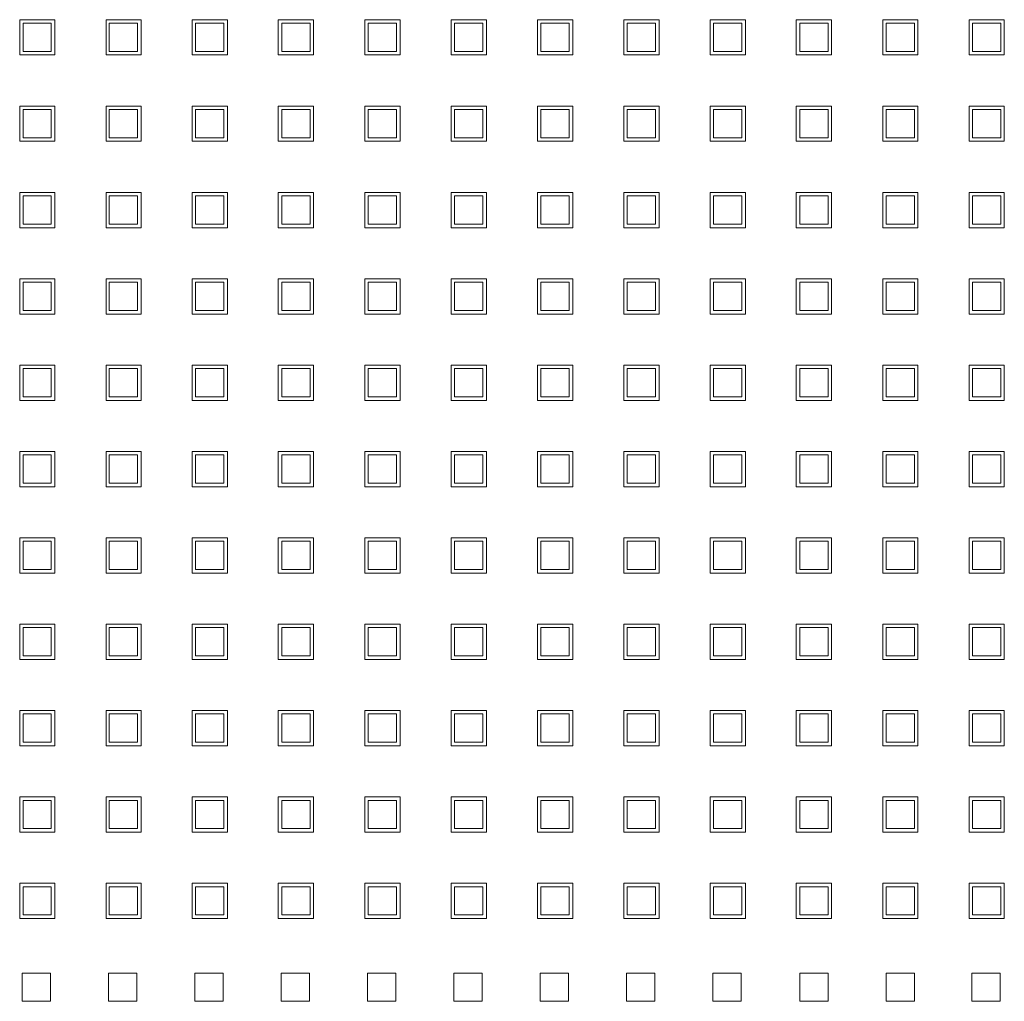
# Model space of a CAD drawing. Header units: millimetres. Extents: x -55054 to 44305, y -132338 to 49528.
# Tile 49 of 72: x 34642 to 34782, y -75451 to -75312. Entities that reach past the tile are written whole.
import ezdxf

# ---------------------------------------------------------------- set-up
doc = ezdxf.new("R2010")
doc.units = ezdxf.units.MM
doc.header["$LTSCALE"] = 100
doc.layers.add('GL-urzadzenia', color=96, linetype='Continuous', lineweight=20)

# ---------------------------------------------------------------- blocks, each defined once
blk = doc.blocks.new('RSen_55_ME_FB_SOg - fxza50a2veb - fully flat decoration panel - SH_daikin_tbq - standard-4997338-bottom')
at = {"lineweight": 18}
for p, q in [((-124.72, -34.24), (-119.72, -34.24)), ((-124.72, -39.24), (-124.72, -34.24)), ((-120.25, -34.74), (-124.25, -34.74)), ((-124.25, -34.74), (-124.25, -38.74)), ((-120.25, -38.74), (-120.25, -34.74)), ((-119.72, -34.24), (-119.72, -39.24)), ((-112.49, -34.24), (-107.49, -34.24)), ((-112.49, -39.24), (-112.49, -34.24)), ((-108.02, -34.74), (-112.02, -34.74)), ((-112.02, -34.74), (-112.02, -38.74)), ((-108.02, -38.74), (-108.02, -34.74)), ((-107.49, -34.24), (-107.49, -39.24)), ((-100.29, -39.24), (-100.29, -34.24)), ((-100.29, -34.24), (-95.29, -34.24)), ((-95.79, -34.74), (-99.79, -34.74)), ((-99.79, -34.74), (-99.79, -38.74)), ((-95.79, -38.74), (-95.79, -34.74)), ((-95.29, -34.24), (-95.29, -39.24)), ((-88.09, -39.24), (-88.09, -34.24)), ((-88.09, -34.24), (-83.09, -34.24)), ((-83.56, -34.74), (-87.56, -34.74)), ((-87.56, -34.74), (-87.56, -38.74)), ((-83.56, -38.74), (-83.56, -34.74)), ((-83.09, -34.24), (-83.09, -39.24)), ((-75.83, -34.24), (-70.83, -34.24)), ((-75.83, -39.24), (-75.83, -34.24)), ((-71.33, -34.74), (-75.33, -34.74)), ((-75.33, -34.74), (-75.33, -38.74)), ((-71.33, -38.74), (-71.33, -34.74)), ((-70.83, -34.24), (-70.83, -39.24)), ((-63.6, -34.24), (-58.6, -34.24)), ((-63.6, -39.24), (-63.6, -34.24)), ((-59.1, -34.74), (-63.1, -34.74)), ((-63.1, -34.74), (-63.1, -38.74)), ((-59.1, -38.74), (-59.1, -34.74)), ((-58.6, -34.24), (-58.6, -39.24)), ((-51.34, -34.24), (-46.34, -34.24)), ((-51.34, -39.24), (-51.34, -34.24)), ((-46.87, -34.74), (-50.87, -34.74)), ((-50.87, -34.74), (-50.87, -38.74)), ((-46.87, -38.74), (-46.87, -34.74)), ((-46.34, -34.24), (-46.34, -39.24)), ((-39.11, -34.24), (-34.11, -34.24)), ((-39.11, -39.24), (-39.11, -34.24)), ((-34.64, -34.74), (-38.64, -34.74)), ((-38.64, -34.74), (-38.64, -38.74)), ((-34.64, -38.74), (-34.64, -34.74)), ((-34.11, -34.24), (-34.11, -39.24)), ((-26.91, -39.24), (-26.91, -34.24)), ((-26.91, -34.24), (-21.91, -34.24)), ((-22.41, -34.74), (-26.41, -34.74)), ((-26.41, -34.74), (-26.41, -38.74)), ((-22.41, -38.74), (-22.41, -34.74)), ((-21.91, -34.24), (-21.91, -39.24)), ((-14.71, -39.24), (-14.71, -34.24)), ((-14.71, -34.24), (-9.71, -34.24)), ((-10.18, -34.74), (-14.18, -34.74)), ((-14.18, -34.74), (-14.18, -38.74)), ((-10.18, -38.74), (-10.18, -34.74)), ((-9.71, -34.24), (-9.71, -39.24)), ((-2.45, -34.24), (2.55, -34.24)), ((-2.45, -39.24), (-2.45, -34.24)), ((2.05, -34.74), (-1.95, -34.74)), ((-1.95, -34.74), (-1.95, -38.74)), ((2.05, -38.74), (2.05, -34.74)), ((2.55, -34.24), (2.55, -39.24)), ((9.78, -34.24), (14.78, -34.24)), ((9.78, -39.24), (9.78, -34.24)), ((14.28, -34.74), (10.28, -34.74)), ((10.28, -34.74), (10.28, -38.74)), ((14.28, -38.74), (14.28, -34.74)), ((14.78, -34.24), (14.78, -39.24)), ((-124.25, -38.74), (-120.25, -38.74)), ((-112.02, -38.74), (-108.02, -38.74)), ((-99.79, -38.74), (-95.79, -38.74)), ((-87.56, -38.74), (-83.56, -38.74)), ((-75.33, -38.74), (-71.33, -38.74)), ((-63.1, -38.74), (-59.1, -38.74)), ((-50.87, -38.74), (-46.87, -38.74)), ((-38.64, -38.74), (-34.64, -38.74)), ((-26.41, -38.74), (-22.41, -38.74)), ((-14.18, -38.74), (-10.18, -38.74)), ((-1.95, -38.74), (2.05, -38.74)), ((10.28, -38.74), (14.28, -38.74)), ((-119.72, -39.24), (-124.72, -39.24)), ((-107.49, -39.24), (-112.49, -39.24)), ((-95.29, -39.24), (-100.29, -39.24)), ((-83.09, -39.24), (-88.09, -39.24)), ((-70.83, -39.24), (-75.83, -39.24)), ((-58.6, -39.24), (-63.6, -39.24)), ((-46.34, -39.24), (-51.34, -39.24)), ((-34.11, -39.24), (-39.11, -39.24)), ((-21.91, -39.24), (-26.91, -39.24)), ((-9.71, -39.24), (-14.71, -39.24)), ((2.55, -39.24), (-2.45, -39.24)), ((14.78, -39.24), (9.78, -39.24)), ((-124.72, -46.47), (-119.72, -46.47)), ((-124.72, -51.47), (-124.72, -46.47)), ((-120.25, -46.97), (-124.25, -46.97)), ((-124.25, -46.97), (-124.25, -50.97)), ((-120.25, -50.97), (-120.25, -46.97)), ((-119.72, -46.47), (-119.72, -51.47)), ((-112.49, -46.47), (-107.49, -46.47)), ((-112.49, -51.47), (-112.49, -46.47)), ((-108.02, -46.97), (-112.02, -46.97)), ((-112.02, -46.97), (-112.02, -50.97)), ((-108.02, -50.97), (-108.02, -46.97)), ((-107.49, -46.47), (-107.49, -51.47)), ((-100.29, -51.47), (-100.29, -46.47)), ((-100.29, -46.47), (-95.29, -46.47)), ((-95.79, -46.97), (-99.79, -46.97)), ((-99.79, -46.97), (-99.79, -50.97)), ((-95.79, -50.97), (-95.79, -46.97)), ((-95.29, -46.47), (-95.29, -51.47)), ((-88.09, -51.47), (-88.09, -46.47)), ((-88.09, -46.47), (-83.09, -46.47)), ((-83.56, -46.97), (-87.56, -46.97)), ((-87.56, -46.97), (-87.56, -50.97)), ((-83.56, -50.97), (-83.56, -46.97)), ((-83.09, -46.47), (-83.09, -51.47)), ((-75.83, -46.47), (-70.83, -46.47)), ((-75.83, -51.47), (-75.83, -46.47)), ((-71.33, -46.97), (-75.33, -46.97)), ((-75.33, -46.97), (-75.33, -50.97)), ((-71.33, -50.97), (-71.33, -46.97)), ((-70.83, -46.47), (-70.83, -51.47)), ((-63.6, -46.47), (-58.6, -46.47)), ((-63.6, -51.47), (-63.6, -46.47)), ((-59.1, -46.97), (-63.1, -46.97)), ((-63.1, -46.97), (-63.1, -50.97)), ((-59.1, -50.97), (-59.1, -46.97)), ((-58.6, -46.47), (-58.6, -51.47)), ((-51.34, -46.47), (-46.34, -46.47)), ((-51.34, -51.47), (-51.34, -46.47)), ((-46.87, -46.97), (-50.87, -46.97)), ((-50.87, -46.97), (-50.87, -50.97)), ((-46.87, -50.97), (-46.87, -46.97)), ((-46.34, -46.47), (-46.34, -51.47)), ((-39.11, -46.47), (-34.11, -46.47)), ((-39.11, -51.47), (-39.11, -46.47)), ((-34.64, -46.97), (-38.64, -46.97)), ((-38.64, -46.97), (-38.64, -50.97)), ((-34.64, -50.97), (-34.64, -46.97)), ((-34.11, -46.47), (-34.11, -51.47)), ((-26.91, -51.47), (-26.91, -46.47)), ((-26.91, -46.47), (-21.91, -46.47)), ((-22.41, -46.97), (-26.41, -46.97)), ((-26.41, -46.97), (-26.41, -50.97)), ((-22.41, -50.97), (-22.41, -46.97)), ((-21.91, -46.47), (-21.91, -51.47)), ((-14.71, -51.47), (-14.71, -46.47)), ((-14.71, -46.47), (-9.71, -46.47)), ((-10.18, -46.97), (-14.18, -46.97)), ((-14.18, -46.97), (-14.18, -50.97)), ((-10.18, -50.97), (-10.18, -46.97)), ((-9.71, -46.47), (-9.71, -51.47)), ((-2.45, -46.47), (2.55, -46.47)), ((-2.45, -51.47), (-2.45, -46.47)), ((2.05, -46.97), (-1.95, -46.97)), ((-1.95, -46.97), (-1.95, -50.97)), ((2.05, -50.97), (2.05, -46.97)), ((2.55, -46.47), (2.55, -51.47)), ((9.78, -46.47), (14.78, -46.47)), ((9.78, -51.47), (9.78, -46.47)), ((14.28, -46.97), (10.28, -46.97)), ((10.28, -46.97), (10.28, -50.97)), ((14.28, -50.97), (14.28, -46.97)), ((14.78, -46.47), (14.78, -51.47)), ((-119.72, -51.47), (-124.72, -51.47)), ((-124.25, -50.97), (-120.25, -50.97)), ((-107.49, -51.47), (-112.49, -51.47)), ((-112.02, -50.97), (-108.02, -50.97)), ((-95.29, -51.47), (-100.29, -51.47)), ((-99.79, -50.97), (-95.79, -50.97)), ((-83.09, -51.47), (-88.09, -51.47)), ((-87.56, -50.97), (-83.56, -50.97)), ((-70.83, -51.47), (-75.83, -51.47)), ((-75.33, -50.97), (-71.33, -50.97)), ((-58.6, -51.47), (-63.6, -51.47)), ((-63.1, -50.97), (-59.1, -50.97)), ((-46.34, -51.47), (-51.34, -51.47)), ((-50.87, -50.97), (-46.87, -50.97)), ((-34.11, -51.47), (-39.11, -51.47)), ((-38.64, -50.97), (-34.64, -50.97)), ((-21.91, -51.47), (-26.91, -51.47)), ((-26.41, -50.97), (-22.41, -50.97)), ((-9.71, -51.47), (-14.71, -51.47)), ((-14.18, -50.97), (-10.18, -50.97)), ((2.55, -51.47), (-2.45, -51.47)), ((-1.95, -50.97), (2.05, -50.97)), ((14.78, -51.47), (9.78, -51.47)), ((10.28, -50.97), (14.28, -50.97)), ((-124.72, -58.7), (-119.72, -58.7)), ((-124.72, -63.7), (-124.72, -58.7)), ((-120.25, -59.2), (-124.25, -59.2)), ((-124.25, -59.2), (-124.25, -63.2)), ((-120.25, -63.2), (-120.25, -59.2)), ((-119.72, -58.7), (-119.72, -63.7)), ((-112.49, -58.7), (-107.49, -58.7)), ((-112.49, -63.7), (-112.49, -58.7)), ((-108.02, -59.2), (-112.02, -59.2)), ((-112.02, -59.2), (-112.02, -63.2)), ((-108.02, -63.2), (-108.02, -59.2)), ((-107.49, -58.7), (-107.49, -63.7)), ((-100.29, -63.7), (-100.29, -58.7)), ((-100.29, -58.7), (-95.29, -58.7)), ((-95.79, -59.2), (-99.79, -59.2)), ((-99.79, -59.2), (-99.79, -63.2)), ((-95.79, -63.2), (-95.79, -59.2)), ((-95.29, -58.7), (-95.29, -63.7)), ((-88.09, -63.7), (-88.09, -58.7)), ((-88.09, -58.7), (-83.09, -58.7)), ((-83.56, -59.2), (-87.56, -59.2)), ((-87.56, -59.2), (-87.56, -63.2)), ((-83.56, -63.2), (-83.56, -59.2)), ((-83.09, -58.7), (-83.09, -63.7)), ((-75.83, -58.7), (-70.83, -58.7)), ((-75.83, -63.7), (-75.83, -58.7)), ((-71.33, -59.2), (-75.33, -59.2)), ((-75.33, -59.2), (-75.33, -63.2)), ((-71.33, -63.2), (-71.33, -59.2)), ((-70.83, -58.7), (-70.83, -63.7)), ((-63.6, -58.7), (-58.6, -58.7)), ((-63.6, -63.7), (-63.6, -58.7)), ((-59.1, -59.2), (-63.1, -59.2)), ((-63.1, -59.2), (-63.1, -63.2)), ((-59.1, -63.2), (-59.1, -59.2)), ((-58.6, -58.7), (-58.6, -63.7)), ((-51.34, -58.7), (-46.34, -58.7)), ((-51.34, -63.7), (-51.34, -58.7)), ((-46.87, -59.2), (-50.87, -59.2)), ((-50.87, -59.2), (-50.87, -63.2)), ((-46.87, -63.2), (-46.87, -59.2)), ((-46.34, -58.7), (-46.34, -63.7)), ((-39.11, -58.7), (-34.11, -58.7)), ((-39.11, -63.7), (-39.11, -58.7)), ((-34.64, -59.2), (-38.64, -59.2)), ((-38.64, -59.2), (-38.64, -63.2)), ((-34.64, -63.2), (-34.64, -59.2)), ((-34.11, -58.7), (-34.11, -63.7)), ((-26.91, -63.7), (-26.91, -58.7)), ((-26.91, -58.7), (-21.91, -58.7)), ((-22.41, -59.2), (-26.41, -59.2)), ((-26.41, -59.2), (-26.41, -63.2)), ((-22.41, -63.2), (-22.41, -59.2)), ((-21.91, -58.7), (-21.91, -63.7)), ((-14.71, -63.7), (-14.71, -58.7)), ((-14.71, -58.7), (-9.71, -58.7)), ((-10.18, -59.2), (-14.18, -59.2)), ((-14.18, -59.2), (-14.18, -63.2)), ((-10.18, -63.2), (-10.18, -59.2)), ((-9.71, -58.7), (-9.71, -63.7)), ((-2.45, -58.7), (2.55, -58.7)), ((-2.45, -63.7), (-2.45, -58.7)), ((2.05, -59.2), (-1.95, -59.2)), ((-1.95, -59.2), (-1.95, -63.2)), ((2.05, -63.2), (2.05, -59.2)), ((2.55, -58.7), (2.55, -63.7)), ((9.78, -58.7), (14.78, -58.7)), ((9.78, -63.7), (9.78, -58.7)), ((14.28, -59.2), (10.28, -59.2)), ((10.28, -59.2), (10.28, -63.2)), ((14.28, -63.2), (14.28, -59.2)), ((14.78, -58.7), (14.78, -63.7)), ((-119.72, -63.7), (-124.72, -63.7)), ((-124.25, -63.2), (-120.25, -63.2)), ((-107.49, -63.7), (-112.49, -63.7)), ((-112.02, -63.2), (-108.02, -63.2)), ((-95.29, -63.7), (-100.29, -63.7)), ((-99.79, -63.2), (-95.79, -63.2)), ((-83.09, -63.7), (-88.09, -63.7)), ((-87.56, -63.2), (-83.56, -63.2)), ((-70.83, -63.7), (-75.83, -63.7)), ((-75.33, -63.2), (-71.33, -63.2)), ((-58.6, -63.7), (-63.6, -63.7)), ((-63.1, -63.2), (-59.1, -63.2)), ((-46.34, -63.7), (-51.34, -63.7)), ((-50.87, -63.2), (-46.87, -63.2)), ((-34.11, -63.7), (-39.11, -63.7)), ((-38.64, -63.2), (-34.64, -63.2)), ((-21.91, -63.7), (-26.91, -63.7)), ((-26.41, -63.2), (-22.41, -63.2)), ((-9.71, -63.7), (-14.71, -63.7)), ((-14.18, -63.2), (-10.18, -63.2)), ((2.55, -63.7), (-2.45, -63.7)), ((-1.95, -63.2), (2.05, -63.2)), ((14.78, -63.7), (9.78, -63.7)), ((10.28, -63.2), (14.28, -63.2)), ((-124.72, -70.93), (-119.72, -70.93)), ((-124.72, -75.93), (-124.72, -70.93)), ((-119.72, -70.93), (-119.72, -75.93)), ((-112.49, -70.93), (-107.49, -70.93)), ((-112.49, -75.93), (-112.49, -70.93)), ((-107.49, -70.93), (-107.49, -75.93)), ((-100.29, -75.93), (-100.29, -70.93)), ((-100.29, -70.93), (-95.29, -70.93)), ((-95.29, -70.93), (-95.29, -75.93)), ((-88.09, -75.93), (-88.09, -70.93)), ((-88.09, -70.93), (-83.09, -70.93)), ((-83.09, -70.93), (-83.09, -75.93)), ((-75.83, -70.93), (-70.83, -70.93)), ((-75.83, -75.93), (-75.83, -70.93)), ((-70.83, -70.93), (-70.83, -75.93)), ((-63.6, -70.93), (-58.6, -70.93)), ((-63.6, -75.93), (-63.6, -70.93)), ((-58.6, -70.93), (-58.6, -75.93)), ((-51.34, -70.93), (-46.34, -70.93)), ((-51.34, -75.93), (-51.34, -70.93)), ((-46.34, -70.93), (-46.34, -75.93)), ((-39.11, -70.93), (-34.11, -70.93)), ((-39.11, -75.93), (-39.11, -70.93)), ((-34.11, -70.93), (-34.11, -75.93)), ((-26.91, -75.93), (-26.91, -70.93)), ((-26.91, -70.93), (-21.91, -70.93)), ((-21.91, -70.93), (-21.91, -75.93)), ((-14.71, -75.93), (-14.71, -70.93)), ((-14.71, -70.93), (-9.71, -70.93)), ((-9.71, -70.93), (-9.71, -75.93)), ((-2.45, -70.93), (2.55, -70.93)), ((-2.45, -75.93), (-2.45, -70.93)), ((2.55, -70.93), (2.55, -75.93)), ((9.78, -70.93), (14.78, -70.93)), ((9.78, -75.93), (9.78, -70.93)), ((14.78, -70.93), (14.78, -75.93)), ((-120.25, -71.43), (-124.25, -71.43)), ((-124.25, -71.43), (-124.25, -75.43)), ((-120.25, -75.43), (-120.25, -71.43)), ((-108.02, -71.43), (-112.02, -71.43)), ((-112.02, -71.43), (-112.02, -75.43)), ((-108.02, -75.43), (-108.02, -71.43)), ((-95.79, -71.43), (-99.79, -71.43)), ((-99.79, -71.43), (-99.79, -75.43)), ((-95.79, -75.43), (-95.79, -71.43)), ((-83.56, -71.43), (-87.56, -71.43)), ((-87.56, -71.43), (-87.56, -75.43)), ((-83.56, -75.43), (-83.56, -71.43)), ((-71.33, -71.43), (-75.33, -71.43)), ((-75.33, -71.43), (-75.33, -75.43)), ((-71.33, -75.43), (-71.33, -71.43)), ((-59.1, -71.43), (-63.1, -71.43)), ((-63.1, -71.43), (-63.1, -75.43)), ((-59.1, -75.43), (-59.1, -71.43)), ((-46.87, -71.43), (-50.87, -71.43)), ((-50.87, -71.43), (-50.87, -75.43)), ((-46.87, -75.43), (-46.87, -71.43)), ((-34.64, -71.43), (-38.64, -71.43)), ((-38.64, -71.43), (-38.64, -75.43)), ((-34.64, -75.43), (-34.64, -71.43)), ((-22.41, -71.43), (-26.41, -71.43)), ((-26.41, -71.43), (-26.41, -75.43)), ((-22.41, -75.43), (-22.41, -71.43)), ((-10.18, -71.43), (-14.18, -71.43)), ((-14.18, -71.43), (-14.18, -75.43)), ((-10.18, -75.43), (-10.18, -71.43)), ((2.05, -71.43), (-1.95, -71.43)), ((-1.95, -71.43), (-1.95, -75.43)), ((2.05, -75.43), (2.05, -71.43)), ((14.28, -71.43), (10.28, -71.43)), ((10.28, -71.43), (10.28, -75.43)), ((14.28, -75.43), (14.28, -71.43)), ((-119.72, -75.93), (-124.72, -75.93)), ((-124.25, -75.43), (-120.25, -75.43)), ((-107.49, -75.93), (-112.49, -75.93)), ((-112.02, -75.43), (-108.02, -75.43)), ((-95.29, -75.93), (-100.29, -75.93)), ((-99.79, -75.43), (-95.79, -75.43)), ((-83.09, -75.93), (-88.09, -75.93)), ((-87.56, -75.43), (-83.56, -75.43)), ((-70.83, -75.93), (-75.83, -75.93)), ((-75.33, -75.43), (-71.33, -75.43)), ((-58.6, -75.93), (-63.6, -75.93)), ((-63.1, -75.43), (-59.1, -75.43)), ((-46.34, -75.93), (-51.34, -75.93)), ((-50.87, -75.43), (-46.87, -75.43)), ((-34.11, -75.93), (-39.11, -75.93)), ((-38.64, -75.43), (-34.64, -75.43)), ((-21.91, -75.93), (-26.91, -75.93)), ((-26.41, -75.43), (-22.41, -75.43)), ((-9.71, -75.93), (-14.71, -75.93)), ((-14.18, -75.43), (-10.18, -75.43)), ((2.55, -75.93), (-2.45, -75.93)), ((-1.95, -75.43), (2.05, -75.43)), ((14.78, -75.93), (9.78, -75.93)), ((10.28, -75.43), (14.28, -75.43)), ((-124.72, -83.16), (-119.72, -83.16)), ((-124.72, -88.16), (-124.72, -83.16)), ((-120.25, -83.66), (-124.25, -83.66)), ((-124.25, -83.66), (-124.25, -87.66)), ((-120.25, -87.66), (-120.25, -83.66)), ((-119.72, -83.16), (-119.72, -88.16)), ((-112.49, -83.16), (-107.49, -83.16)), ((-112.49, -88.16), (-112.49, -83.16)), ((-108.02, -83.66), (-112.02, -83.66)), ((-112.02, -83.66), (-112.02, -87.66)), ((-108.02, -87.66), (-108.02, -83.66)), ((-107.49, -83.16), (-107.49, -88.16)), ((-100.29, -88.16), (-100.29, -83.16)), ((-100.29, -83.16), (-95.29, -83.16)), ((-95.79, -83.66), (-99.79, -83.66)), ((-99.79, -83.66), (-99.79, -87.66)), ((-95.79, -87.66), (-95.79, -83.66)), ((-95.29, -83.16), (-95.29, -88.16)), ((-88.09, -88.16), (-88.09, -83.16)), ((-88.09, -83.16), (-83.09, -83.16)), ((-83.56, -83.66), (-87.56, -83.66)), ((-87.56, -83.66), (-87.56, -87.66)), ((-83.56, -87.66), (-83.56, -83.66)), ((-83.09, -83.16), (-83.09, -88.16)), ((-75.83, -83.16), (-70.83, -83.16)), ((-75.83, -88.16), (-75.83, -83.16)), ((-71.33, -83.66), (-75.33, -83.66)), ((-75.33, -83.66), (-75.33, -87.66)), ((-71.33, -87.66), (-71.33, -83.66)), ((-70.83, -83.16), (-70.83, -88.16)), ((-63.6, -83.16), (-58.6, -83.16)), ((-63.6, -88.16), (-63.6, -83.16)), ((-59.1, -83.66), (-63.1, -83.66)), ((-63.1, -83.66), (-63.1, -87.66)), ((-59.1, -87.66), (-59.1, -83.66)), ((-58.6, -83.16), (-58.6, -88.16)), ((-51.34, -83.16), (-46.34, -83.16)), ((-51.34, -88.16), (-51.34, -83.16)), ((-46.87, -83.66), (-50.87, -83.66)), ((-50.87, -83.66), (-50.87, -87.66)), ((-46.87, -87.66), (-46.87, -83.66)), ((-46.34, -83.16), (-46.34, -88.16)), ((-39.11, -83.16), (-34.11, -83.16)), ((-39.11, -88.16), (-39.11, -83.16)), ((-34.64, -83.66), (-38.64, -83.66)), ((-38.64, -83.66), (-38.64, -87.66)), ((-34.64, -87.66), (-34.64, -83.66)), ((-34.11, -83.16), (-34.11, -88.16)), ((-26.91, -88.16), (-26.91, -83.16)), ((-26.91, -83.16), (-21.91, -83.16)), ((-22.41, -83.66), (-26.41, -83.66)), ((-26.41, -83.66), (-26.41, -87.66)), ((-22.41, -87.66), (-22.41, -83.66)), ((-21.91, -83.16), (-21.91, -88.16)), ((-14.71, -88.16), (-14.71, -83.16)), ((-14.71, -83.16), (-9.71, -83.16)), ((-10.18, -83.66), (-14.18, -83.66)), ((-14.18, -83.66), (-14.18, -87.66)), ((-10.18, -87.66), (-10.18, -83.66)), ((-9.71, -83.16), (-9.71, -88.16)), ((-2.45, -83.16), (2.55, -83.16)), ((-2.45, -88.16), (-2.45, -83.16)), ((2.05, -83.66), (-1.95, -83.66)), ((-1.95, -83.66), (-1.95, -87.66)), ((2.05, -87.66), (2.05, -83.66)), ((2.55, -83.16), (2.55, -88.16)), ((9.78, -83.16), (14.78, -83.16)), ((9.78, -88.16), (9.78, -83.16)), ((14.28, -83.66), (10.28, -83.66)), ((10.28, -83.66), (10.28, -87.66)), ((14.28, -87.66), (14.28, -83.66)), ((14.78, -83.16), (14.78, -88.16)), ((-124.25, -87.66), (-120.25, -87.66)), ((-112.02, -87.66), (-108.02, -87.66)), ((-99.79, -87.66), (-95.79, -87.66)), ((-87.56, -87.66), (-83.56, -87.66)), ((-75.33, -87.66), (-71.33, -87.66)), ((-63.1, -87.66), (-59.1, -87.66)), ((-50.87, -87.66), (-46.87, -87.66)), ((-38.64, -87.66), (-34.64, -87.66)), ((-26.41, -87.66), (-22.41, -87.66)), ((-14.18, -87.66), (-10.18, -87.66)), ((-1.95, -87.66), (2.05, -87.66)), ((10.28, -87.66), (14.28, -87.66)), ((-119.72, -88.16), (-124.72, -88.16)), ((-107.49, -88.16), (-112.49, -88.16)), ((-95.29, -88.16), (-100.29, -88.16)), ((-83.09, -88.16), (-88.09, -88.16)), ((-70.83, -88.16), (-75.83, -88.16)), ((-58.6, -88.16), (-63.6, -88.16)), ((-46.34, -88.16), (-51.34, -88.16)), ((-34.11, -88.16), (-39.11, -88.16)), ((-21.91, -88.16), (-26.91, -88.16)), ((-9.71, -88.16), (-14.71, -88.16)), ((2.55, -88.16), (-2.45, -88.16)), ((14.78, -88.16), (9.78, -88.16)), ((-124.72, -95.39), (-119.72, -95.39)), ((-124.72, -100.39), (-124.72, -95.39)), ((-120.25, -95.89), (-124.25, -95.89)), ((-124.25, -95.89), (-124.25, -99.89)), ((-120.25, -99.89), (-120.25, -95.89)), ((-119.72, -95.39), (-119.72, -100.39)), ((-112.49, -95.39), (-107.49, -95.39)), ((-112.49, -100.39), (-112.49, -95.39)), ((-108.02, -95.89), (-112.02, -95.89)), ((-112.02, -95.89), (-112.02, -99.89)), ((-108.02, -99.89), (-108.02, -95.89)), ((-107.49, -95.39), (-107.49, -100.39)), ((-100.29, -100.39), (-100.29, -95.39)), ((-100.29, -95.39), (-95.29, -95.39)), ((-95.79, -95.89), (-99.79, -95.89)), ((-99.79, -95.89), (-99.79, -99.89)), ((-95.79, -99.89), (-95.79, -95.89)), ((-95.29, -95.39), (-95.29, -100.39)), ((-88.09, -100.39), (-88.09, -95.39)), ((-88.09, -95.39), (-83.09, -95.39)), ((-83.56, -95.89), (-87.56, -95.89)), ((-87.56, -95.89), (-87.56, -99.89)), ((-83.56, -99.89), (-83.56, -95.89)), ((-83.09, -95.39), (-83.09, -100.39)), ((-75.83, -95.39), (-70.83, -95.39)), ((-75.83, -100.39), (-75.83, -95.39)), ((-71.33, -95.89), (-75.33, -95.89)), ((-75.33, -95.89), (-75.33, -99.89)), ((-71.33, -99.89), (-71.33, -95.89)), ((-70.83, -95.39), (-70.83, -100.39)), ((-63.6, -95.39), (-58.6, -95.39)), ((-63.6, -100.39), (-63.6, -95.39)), ((-59.1, -95.89), (-63.1, -95.89)), ((-63.1, -95.89), (-63.1, -99.89)), ((-59.1, -99.89), (-59.1, -95.89)), ((-58.6, -95.39), (-58.6, -100.39)), ((-51.34, -95.39), (-46.34, -95.39)), ((-51.34, -100.39), (-51.34, -95.39)), ((-46.87, -95.89), (-50.87, -95.89)), ((-50.87, -95.89), (-50.87, -99.89)), ((-46.87, -99.89), (-46.87, -95.89)), ((-46.34, -95.39), (-46.34, -100.39)), ((-39.11, -95.39), (-34.11, -95.39)), ((-39.11, -100.39), (-39.11, -95.39)), ((-34.64, -95.89), (-38.64, -95.89)), ((-38.64, -95.89), (-38.64, -99.89)), ((-34.64, -99.89), (-34.64, -95.89)), ((-34.11, -95.39), (-34.11, -100.39)), ((-26.91, -100.39), (-26.91, -95.39)), ((-26.91, -95.39), (-21.91, -95.39)), ((-22.41, -95.89), (-26.41, -95.89)), ((-26.41, -95.89), (-26.41, -99.89)), ((-22.41, -99.89), (-22.41, -95.89)), ((-21.91, -95.39), (-21.91, -100.39)), ((-14.71, -100.39), (-14.71, -95.39)), ((-14.71, -95.39), (-9.71, -95.39)), ((-10.18, -95.89), (-14.18, -95.89)), ((-14.18, -95.89), (-14.18, -99.89)), ((-10.18, -99.89), (-10.18, -95.89)), ((-9.71, -95.39), (-9.71, -100.39)), ((-2.45, -95.39), (2.55, -95.39)), ((-2.45, -100.39), (-2.45, -95.39)), ((2.05, -95.89), (-1.95, -95.89)), ((-1.95, -95.89), (-1.95, -99.89)), ((2.05, -99.89), (2.05, -95.89)), ((2.55, -95.39), (2.55, -100.39)), ((9.78, -95.39), (14.78, -95.39)), ((9.78, -100.39), (9.78, -95.39)), ((14.28, -95.89), (10.28, -95.89)), ((10.28, -95.89), (10.28, -99.89)), ((14.28, -99.89), (14.28, -95.89)), ((14.78, -95.39), (14.78, -100.39)), ((-119.72, -100.39), (-124.72, -100.39)), ((-124.25, -99.89), (-120.25, -99.89)), ((-107.49, -100.39), (-112.49, -100.39)), ((-112.02, -99.89), (-108.02, -99.89)), ((-95.29, -100.39), (-100.29, -100.39)), ((-99.79, -99.89), (-95.79, -99.89)), ((-83.09, -100.39), (-88.09, -100.39)), ((-87.56, -99.89), (-83.56, -99.89)), ((-70.83, -100.39), (-75.83, -100.39)), ((-75.33, -99.89), (-71.33, -99.89)), ((-58.6, -100.39), (-63.6, -100.39)), ((-63.1, -99.89), (-59.1, -99.89)), ((-46.34, -100.39), (-51.34, -100.39)), ((-50.87, -99.89), (-46.87, -99.89)), ((-34.11, -100.39), (-39.11, -100.39)), ((-38.64, -99.89), (-34.64, -99.89)), ((-21.91, -100.39), (-26.91, -100.39)), ((-26.41, -99.89), (-22.41, -99.89)), ((-9.71, -100.39), (-14.71, -100.39)), ((-14.18, -99.89), (-10.18, -99.89)), ((2.55, -100.39), (-2.45, -100.39)), ((-1.95, -99.89), (2.05, -99.89)), ((14.78, -100.39), (9.78, -100.39)), ((10.28, -99.89), (14.28, -99.89)), ((-124.72, -107.62), (-119.72, -107.62)), ((-124.72, -112.62), (-124.72, -107.62)), ((-120.25, -108.12), (-124.25, -108.12)), ((-124.25, -108.12), (-124.25, -112.12)), ((-120.25, -112.12), (-120.25, -108.12)), ((-119.72, -107.62), (-119.72, -112.62)), ((-112.49, -107.62), (-107.49, -107.62)), ((-112.49, -112.62), (-112.49, -107.62)), ((-108.02, -108.12), (-112.02, -108.12)), ((-112.02, -108.12), (-112.02, -112.12)), ((-108.02, -112.12), (-108.02, -108.12)), ((-107.49, -107.62), (-107.49, -112.62)), ((-100.29, -112.62), (-100.29, -107.62)), ((-100.29, -107.62), (-95.29, -107.62)), ((-95.79, -108.12), (-99.79, -108.12)), ((-99.79, -108.12), (-99.79, -112.12)), ((-95.79, -112.12), (-95.79, -108.12)), ((-95.29, -107.62), (-95.29, -112.62)), ((-88.09, -112.62), (-88.09, -107.62)), ((-88.09, -107.62), (-83.09, -107.62)), ((-83.56, -108.12), (-87.56, -108.12)), ((-87.56, -108.12), (-87.56, -112.12)), ((-83.56, -112.12), (-83.56, -108.12)), ((-83.09, -107.62), (-83.09, -112.62)), ((-75.83, -107.62), (-70.83, -107.62)), ((-75.83, -112.62), (-75.83, -107.62)), ((-71.33, -108.12), (-75.33, -108.12)), ((-75.33, -108.12), (-75.33, -112.12)), ((-71.33, -112.12), (-71.33, -108.12)), ((-70.83, -107.62), (-70.83, -112.62)), ((-63.6, -107.62), (-58.6, -107.62)), ((-63.6, -112.62), (-63.6, -107.62)), ((-59.1, -108.12), (-63.1, -108.12)), ((-63.1, -108.12), (-63.1, -112.12)), ((-59.1, -112.12), (-59.1, -108.12)), ((-58.6, -107.62), (-58.6, -112.62)), ((-51.34, -107.62), (-46.34, -107.62)), ((-51.34, -112.62), (-51.34, -107.62)), ((-46.87, -108.12), (-50.87, -108.12)), ((-50.87, -108.12), (-50.87, -112.12)), ((-46.87, -112.12), (-46.87, -108.12)), ((-46.34, -107.62), (-46.34, -112.62)), ((-39.11, -107.62), (-34.11, -107.62)), ((-39.11, -112.62), (-39.11, -107.62)), ((-34.64, -108.12), (-38.64, -108.12)), ((-38.64, -108.12), (-38.64, -112.12)), ((-34.64, -112.12), (-34.64, -108.12)), ((-34.11, -107.62), (-34.11, -112.62)), ((-26.91, -112.62), (-26.91, -107.62)), ((-26.91, -107.62), (-21.91, -107.62)), ((-22.41, -108.12), (-26.41, -108.12)), ((-26.41, -108.12), (-26.41, -112.12)), ((-22.41, -112.12), (-22.41, -108.12)), ((-21.91, -107.62), (-21.91, -112.62)), ((-14.71, -112.62), (-14.71, -107.62)), ((-14.71, -107.62), (-9.71, -107.62)), ((-10.18, -108.12), (-14.18, -108.12)), ((-14.18, -108.12), (-14.18, -112.12)), ((-10.18, -112.12), (-10.18, -108.12)), ((-9.71, -107.62), (-9.71, -112.62)), ((-2.45, -107.62), (2.55, -107.62)), ((-2.45, -112.62), (-2.45, -107.62)), ((2.05, -108.12), (-1.95, -108.12)), ((-1.95, -108.12), (-1.95, -112.12)), ((2.05, -112.12), (2.05, -108.12)), ((2.55, -107.62), (2.55, -112.62)), ((9.78, -107.62), (14.78, -107.62)), ((9.78, -112.62), (9.78, -107.62)), ((14.28, -108.12), (10.28, -108.12)), ((10.28, -108.12), (10.28, -112.12)), ((14.28, -112.12), (14.28, -108.12)), ((14.78, -107.62), (14.78, -112.62)), ((-119.72, -112.62), (-124.72, -112.62)), ((-124.25, -112.12), (-120.25, -112.12)), ((-107.49, -112.62), (-112.49, -112.62)), ((-112.02, -112.12), (-108.02, -112.12)), ((-95.29, -112.62), (-100.29, -112.62)), ((-99.79, -112.12), (-95.79, -112.12)), ((-83.09, -112.62), (-88.09, -112.62)), ((-87.56, -112.12), (-83.56, -112.12)), ((-70.83, -112.62), (-75.83, -112.62)), ((-75.33, -112.12), (-71.33, -112.12)), ((-58.6, -112.62), (-63.6, -112.62)), ((-63.1, -112.12), (-59.1, -112.12)), ((-46.34, -112.62), (-51.34, -112.62)), ((-50.87, -112.12), (-46.87, -112.12)), ((-34.11, -112.62), (-39.11, -112.62)), ((-38.64, -112.12), (-34.64, -112.12)), ((-21.91, -112.62), (-26.91, -112.62)), ((-26.41, -112.12), (-22.41, -112.12)), ((-9.71, -112.62), (-14.71, -112.62)), ((-14.18, -112.12), (-10.18, -112.12)), ((2.55, -112.62), (-2.45, -112.62)), ((-1.95, -112.12), (2.05, -112.12)), ((14.78, -112.62), (9.78, -112.62)), ((10.28, -112.12), (14.28, -112.12)), ((-124.72, -119.85), (-119.72, -119.85)), ((-124.72, -124.85), (-124.72, -119.85)), ((-119.72, -119.85), (-119.72, -124.85)), ((-112.49, -119.85), (-107.49, -119.85)), ((-112.49, -124.85), (-112.49, -119.85)), ((-107.49, -119.85), (-107.49, -124.85)), ((-100.29, -124.85), (-100.29, -119.85)), ((-100.29, -119.85), (-95.29, -119.85)), ((-95.29, -119.85), (-95.29, -124.85)), ((-88.09, -124.85), (-88.09, -119.85)), ((-88.09, -119.85), (-83.09, -119.85)), ((-83.09, -119.85), (-83.09, -124.85)), ((-75.83, -119.85), (-70.83, -119.85)), ((-75.83, -124.85), (-75.83, -119.85)), ((-70.83, -119.85), (-70.83, -124.85)), ((-63.6, -119.85), (-58.6, -119.85)), ((-63.6, -124.85), (-63.6, -119.85)), ((-58.6, -119.85), (-58.6, -124.85)), ((-51.34, -119.85), (-46.34, -119.85)), ((-51.34, -124.85), (-51.34, -119.85)), ((-46.34, -119.85), (-46.34, -124.85)), ((-39.11, -119.85), (-34.11, -119.85)), ((-39.11, -124.85), (-39.11, -119.85)), ((-34.11, -119.85), (-34.11, -124.85)), ((-26.91, -124.85), (-26.91, -119.85)), ((-26.91, -119.85), (-21.91, -119.85)), ((-21.91, -119.85), (-21.91, -124.85)), ((-14.71, -124.85), (-14.71, -119.85)), ((-14.71, -119.85), (-9.71, -119.85)), ((-9.71, -119.85), (-9.71, -124.85)), ((-2.45, -119.85), (2.55, -119.85)), ((-2.45, -124.85), (-2.45, -119.85)), ((2.55, -119.85), (2.55, -124.85)), ((9.78, -119.85), (14.78, -119.85)), ((9.78, -124.85), (9.78, -119.85)), ((14.78, -119.85), (14.78, -124.85)), ((-120.25, -120.35), (-124.25, -120.35)), ((-124.25, -120.35), (-124.25, -124.35)), ((-120.25, -124.35), (-120.25, -120.35)), ((-108.02, -120.35), (-112.02, -120.35)), ((-112.02, -120.35), (-112.02, -124.35)), ((-108.02, -124.35), (-108.02, -120.35)), ((-95.79, -120.35), (-99.79, -120.35)), ((-99.79, -120.35), (-99.79, -124.35)), ((-95.79, -124.35), (-95.79, -120.35)), ((-83.56, -120.35), (-87.56, -120.35)), ((-87.56, -120.35), (-87.56, -124.35)), ((-83.56, -124.35), (-83.56, -120.35)), ((-71.33, -120.35), (-75.33, -120.35)), ((-75.33, -120.35), (-75.33, -124.35)), ((-71.33, -124.35), (-71.33, -120.35)), ((-59.1, -120.35), (-63.1, -120.35)), ((-63.1, -120.35), (-63.1, -124.35)), ((-59.1, -124.35), (-59.1, -120.35)), ((-46.87, -120.35), (-50.87, -120.35)), ((-50.87, -120.35), (-50.87, -124.35)), ((-46.87, -124.35), (-46.87, -120.35)), ((-34.64, -120.35), (-38.64, -120.35)), ((-38.64, -120.35), (-38.64, -124.35)), ((-34.64, -124.35), (-34.64, -120.35)), ((-22.41, -120.35), (-26.41, -120.35)), ((-26.41, -120.35), (-26.41, -124.35)), ((-22.41, -124.35), (-22.41, -120.35)), ((-10.18, -120.35), (-14.18, -120.35)), ((-14.18, -120.35), (-14.18, -124.35)), ((-10.18, -124.35), (-10.18, -120.35)), ((2.05, -120.35), (-1.95, -120.35)), ((-1.95, -120.35), (-1.95, -124.35)), ((2.05, -124.35), (2.05, -120.35)), ((14.28, -120.35), (10.28, -120.35)), ((10.28, -120.35), (10.28, -124.35)), ((14.28, -124.35), (14.28, -120.35)), ((-119.72, -124.85), (-124.72, -124.85)), ((-124.25, -124.35), (-120.25, -124.35)), ((-107.49, -124.85), (-112.49, -124.85)), ((-112.02, -124.35), (-108.02, -124.35)), ((-95.29, -124.85), (-100.29, -124.85)), ((-99.79, -124.35), (-95.79, -124.35)), ((-83.09, -124.85), (-88.09, -124.85)), ((-87.56, -124.35), (-83.56, -124.35)), ((-70.83, -124.85), (-75.83, -124.85)), ((-75.33, -124.35), (-71.33, -124.35)), ((-58.6, -124.85), (-63.6, -124.85)), ((-63.1, -124.35), (-59.1, -124.35)), ((-46.34, -124.85), (-51.34, -124.85)), ((-50.87, -124.35), (-46.87, -124.35)), ((-34.11, -124.85), (-39.11, -124.85)), ((-38.64, -124.35), (-34.64, -124.35)), ((-21.91, -124.85), (-26.91, -124.85)), ((-26.41, -124.35), (-22.41, -124.35)), ((-9.71, -124.85), (-14.71, -124.85)), ((-14.18, -124.35), (-10.18, -124.35)), ((2.55, -124.85), (-2.45, -124.85)), ((-1.95, -124.35), (2.05, -124.35)), ((14.78, -124.85), (9.78, -124.85)), ((10.28, -124.35), (14.28, -124.35)), ((-124.72, -132.08), (-119.72, -132.08)), ((-124.72, -137.08), (-124.72, -132.08)), ((-119.72, -132.08), (-119.72, -137.08)), ((-112.49, -132.08), (-107.49, -132.08)), ((-112.49, -137.08), (-112.49, -132.08)), ((-107.49, -132.08), (-107.49, -137.08)), ((-100.29, -137.08), (-100.29, -132.08)), ((-100.29, -132.08), (-95.29, -132.08)), ((-95.29, -132.08), (-95.29, -137.08)), ((-88.09, -137.08), (-88.09, -132.08)), ((-88.09, -132.08), (-83.09, -132.08)), ((-83.09, -132.08), (-83.09, -137.08)), ((-75.83, -132.08), (-70.83, -132.08)), ((-75.83, -137.08), (-75.83, -132.08)), ((-70.83, -132.08), (-70.83, -137.08)), ((-63.6, -132.08), (-58.6, -132.08)), ((-63.6, -137.08), (-63.6, -132.08)), ((-58.6, -132.08), (-58.6, -137.08)), ((-51.34, -132.08), (-46.34, -132.08)), ((-51.34, -137.08), (-51.34, -132.08)), ((-46.34, -132.08), (-46.34, -137.08)), ((-39.11, -132.08), (-34.11, -132.08)), ((-39.11, -137.08), (-39.11, -132.08)), ((-34.11, -132.08), (-34.11, -137.08)), ((-26.91, -137.08), (-26.91, -132.08)), ((-26.91, -132.08), (-21.91, -132.08)), ((-21.91, -132.08), (-21.91, -137.08)), ((-14.71, -137.08), (-14.71, -132.08)), ((-14.71, -132.08), (-9.71, -132.08)), ((-9.71, -132.08), (-9.71, -137.08)), ((-2.45, -132.08), (2.55, -132.08)), ((-2.45, -137.08), (-2.45, -132.08)), ((2.55, -132.08), (2.55, -137.08)), ((9.78, -132.08), (14.78, -132.08)), ((9.78, -137.08), (9.78, -132.08)), ((14.78, -132.08), (14.78, -137.08)), ((-120.25, -132.58), (-124.25, -132.58)), ((-124.25, -132.58), (-124.25, -136.58)), ((-120.25, -136.58), (-120.25, -132.58)), ((-108.02, -132.58), (-112.02, -132.58)), ((-112.02, -132.58), (-112.02, -136.58)), ((-108.02, -136.58), (-108.02, -132.58)), ((-95.79, -132.58), (-99.79, -132.58)), ((-99.79, -132.58), (-99.79, -136.58)), ((-95.79, -136.58), (-95.79, -132.58)), ((-83.56, -132.58), (-87.56, -132.58)), ((-87.56, -132.58), (-87.56, -136.58)), ((-83.56, -136.58), (-83.56, -132.58)), ((-71.33, -132.58), (-75.33, -132.58)), ((-75.33, -132.58), (-75.33, -136.58)), ((-71.33, -136.58), (-71.33, -132.58)), ((-59.1, -132.58), (-63.1, -132.58)), ((-63.1, -132.58), (-63.1, -136.58)), ((-59.1, -136.58), (-59.1, -132.58)), ((-46.87, -132.58), (-50.87, -132.58)), ((-50.87, -132.58), (-50.87, -136.58)), ((-46.87, -136.58), (-46.87, -132.58)), ((-34.64, -132.58), (-38.64, -132.58)), ((-38.64, -132.58), (-38.64, -136.58)), ((-34.64, -136.58), (-34.64, -132.58)), ((-22.41, -132.58), (-26.41, -132.58)), ((-26.41, -132.58), (-26.41, -136.58)), ((-22.41, -136.58), (-22.41, -132.58)), ((-10.18, -132.58), (-14.18, -132.58)), ((-14.18, -132.58), (-14.18, -136.58)), ((-10.18, -136.58), (-10.18, -132.58)), ((2.05, -132.58), (-1.95, -132.58)), ((-1.95, -132.58), (-1.95, -136.58)), ((2.05, -136.58), (2.05, -132.58)), ((14.28, -132.58), (10.28, -132.58)), ((10.28, -132.58), (10.28, -136.58)), ((14.28, -136.58), (14.28, -132.58)), ((-124.25, -136.58), (-120.25, -136.58)), ((-112.02, -136.58), (-108.02, -136.58)), ((-99.79, -136.58), (-95.79, -136.58)), ((-87.56, -136.58), (-83.56, -136.58)), ((-75.33, -136.58), (-71.33, -136.58)), ((-63.1, -136.58), (-59.1, -136.58)), ((-50.87, -136.58), (-46.87, -136.58)), ((-38.64, -136.58), (-34.64, -136.58)), ((-26.41, -136.58), (-22.41, -136.58)), ((-14.18, -136.58), (-10.18, -136.58)), ((-1.95, -136.58), (2.05, -136.58)), ((10.28, -136.58), (14.28, -136.58)), ((-119.72, -137.08), (-124.72, -137.08)), ((-107.49, -137.08), (-112.49, -137.08)), ((-95.29, -137.08), (-100.29, -137.08)), ((-83.09, -137.08), (-88.09, -137.08)), ((-70.83, -137.08), (-75.83, -137.08)), ((-58.6, -137.08), (-63.6, -137.08)), ((-46.34, -137.08), (-51.34, -137.08)), ((-34.11, -137.08), (-39.11, -137.08)), ((-21.91, -137.08), (-26.91, -137.08)), ((-9.71, -137.08), (-14.71, -137.08)), ((2.55, -137.08), (-2.45, -137.08)), ((14.78, -137.08), (9.78, -137.08)), ((-124.72, -144.31), (-119.72, -144.31)), ((-124.72, -149.31), (-124.72, -144.31)), ((-120.25, -144.81), (-124.25, -144.81)), ((-124.25, -144.81), (-124.25, -148.81)), ((-120.25, -148.81), (-120.25, -144.81)), ((-119.72, -144.31), (-119.72, -149.31)), ((-112.49, -144.31), (-107.49, -144.31)), ((-112.49, -149.31), (-112.49, -144.31)), ((-108.02, -144.81), (-112.02, -144.81)), ((-112.02, -144.81), (-112.02, -148.81)), ((-108.02, -148.81), (-108.02, -144.81)), ((-107.49, -144.31), (-107.49, -149.31)), ((-100.29, -149.31), (-100.29, -144.31)), ((-100.29, -144.31), (-95.29, -144.31)), ((-95.79, -144.81), (-99.79, -144.81)), ((-99.79, -144.81), (-99.79, -148.81)), ((-95.79, -148.81), (-95.79, -144.81)), ((-95.29, -144.31), (-95.29, -149.31)), ((-88.09, -149.31), (-88.09, -144.31)), ((-88.09, -144.31), (-83.09, -144.31)), ((-83.56, -144.81), (-87.56, -144.81)), ((-87.56, -144.81), (-87.56, -148.81)), ((-83.56, -148.81), (-83.56, -144.81)), ((-83.09, -144.31), (-83.09, -149.31)), ((-75.83, -144.31), (-70.83, -144.31)), ((-75.83, -149.31), (-75.83, -144.31)), ((-71.33, -144.81), (-75.33, -144.81)), ((-75.33, -144.81), (-75.33, -148.81)), ((-71.33, -148.81), (-71.33, -144.81)), ((-70.83, -144.31), (-70.83, -149.31)), ((-63.6, -144.31), (-58.6, -144.31)), ((-63.6, -149.31), (-63.6, -144.31)), ((-59.1, -144.81), (-63.1, -144.81)), ((-63.1, -144.81), (-63.1, -148.81)), ((-59.1, -148.81), (-59.1, -144.81)), ((-58.6, -144.31), (-58.6, -149.31)), ((-51.34, -144.31), (-46.34, -144.31)), ((-51.34, -149.31), (-51.34, -144.31)), ((-46.87, -144.81), (-50.87, -144.81)), ((-50.87, -144.81), (-50.87, -148.81)), ((-46.87, -148.81), (-46.87, -144.81)), ((-46.34, -144.31), (-46.34, -149.31)), ((-39.11, -144.31), (-34.11, -144.31)), ((-39.11, -149.31), (-39.11, -144.31)), ((-34.64, -144.81), (-38.64, -144.81)), ((-38.64, -144.81), (-38.64, -148.81)), ((-34.64, -148.81), (-34.64, -144.81)), ((-34.11, -144.31), (-34.11, -149.31)), ((-26.91, -149.31), (-26.91, -144.31)), ((-26.91, -144.31), (-21.91, -144.31)), ((-22.41, -144.81), (-26.41, -144.81)), ((-26.41, -144.81), (-26.41, -148.81)), ((-22.41, -148.81), (-22.41, -144.81)), ((-21.91, -144.31), (-21.91, -149.31)), ((-14.71, -149.31), (-14.71, -144.31)), ((-14.71, -144.31), (-9.71, -144.31)), ((-10.18, -144.81), (-14.18, -144.81)), ((-14.18, -144.81), (-14.18, -148.81)), ((-10.18, -148.81), (-10.18, -144.81)), ((-9.71, -144.31), (-9.71, -149.31)), ((-2.45, -144.31), (2.55, -144.31)), ((-2.45, -149.31), (-2.45, -144.31)), ((2.05, -144.81), (-1.95, -144.81)), ((-1.95, -144.81), (-1.95, -148.81)), ((2.05, -148.81), (2.05, -144.81)), ((2.55, -144.31), (2.55, -149.31)), ((9.78, -144.31), (14.78, -144.31)), ((9.78, -149.31), (9.78, -144.31)), ((14.28, -144.81), (10.28, -144.81)), ((10.28, -144.81), (10.28, -148.81)), ((14.28, -148.81), (14.28, -144.81)), ((14.78, -144.31), (14.78, -149.31)), ((-124.25, -148.81), (-120.25, -148.81)), ((-112.02, -148.81), (-108.02, -148.81)), ((-99.79, -148.81), (-95.79, -148.81)), ((-87.56, -148.81), (-83.56, -148.81)), ((-75.33, -148.81), (-71.33, -148.81)), ((-63.1, -148.81), (-59.1, -148.81)), ((-50.87, -148.81), (-46.87, -148.81)), ((-38.64, -148.81), (-34.64, -148.81)), ((-26.41, -148.81), (-22.41, -148.81)), ((-14.18, -148.81), (-10.18, -148.81)), ((-1.95, -148.81), (2.05, -148.81)), ((10.28, -148.81), (14.28, -148.81)), ((-119.72, -149.31), (-124.72, -149.31)), ((-107.49, -149.31), (-112.49, -149.31)), ((-95.29, -149.31), (-100.29, -149.31)), ((-83.09, -149.31), (-88.09, -149.31)), ((-70.83, -149.31), (-75.83, -149.31)), ((-58.6, -149.31), (-63.6, -149.31)), ((-46.34, -149.31), (-51.34, -149.31)), ((-34.11, -149.31), (-39.11, -149.31)), ((-21.91, -149.31), (-26.91, -149.31)), ((-9.71, -149.31), (-14.71, -149.31)), ((2.55, -149.31), (-2.45, -149.31)), ((14.78, -149.31), (9.78, -149.31)), ((-124.72, -156.54), (-119.72, -156.54)), ((-124.72, -161.54), (-124.72, -156.54)), ((-120.25, -157.04), (-124.25, -157.04)), ((-124.25, -157.04), (-124.25, -161.04)), ((-120.25, -161.04), (-120.25, -157.04)), ((-119.72, -156.54), (-119.72, -161.54)), ((-112.49, -156.54), (-107.49, -156.54)), ((-112.49, -161.54), (-112.49, -156.54)), ((-108.02, -157.04), (-112.02, -157.04)), ((-112.02, -157.04), (-112.02, -161.04)), ((-108.02, -161.04), (-108.02, -157.04)), ((-107.49, -156.54), (-107.49, -161.54)), ((-100.29, -161.54), (-100.29, -156.54)), ((-100.29, -156.54), (-95.29, -156.54)), ((-95.79, -157.04), (-99.79, -157.04)), ((-99.79, -157.04), (-99.79, -161.04)), ((-95.79, -161.04), (-95.79, -157.04)), ((-95.29, -156.54), (-95.29, -161.54)), ((-88.09, -161.54), (-88.09, -156.54)), ((-88.09, -156.54), (-83.09, -156.54)), ((-83.56, -157.04), (-87.56, -157.04)), ((-87.56, -157.04), (-87.56, -161.04)), ((-83.56, -161.04), (-83.56, -157.04)), ((-83.09, -156.54), (-83.09, -161.54)), ((-75.83, -156.54), (-70.83, -156.54)), ((-75.83, -161.54), (-75.83, -156.54)), ((-71.33, -157.04), (-75.33, -157.04)), ((-75.33, -157.04), (-75.33, -161.04)), ((-71.33, -161.04), (-71.33, -157.04)), ((-70.83, -156.54), (-70.83, -161.54)), ((-63.6, -156.54), (-58.6, -156.54)), ((-63.6, -161.54), (-63.6, -156.54)), ((-59.1, -157.04), (-63.1, -157.04)), ((-63.1, -157.04), (-63.1, -161.04)), ((-59.1, -161.04), (-59.1, -157.04)), ((-58.6, -156.54), (-58.6, -161.54)), ((-51.34, -156.54), (-46.34, -156.54)), ((-51.34, -161.54), (-51.34, -156.54)), ((-46.87, -157.04), (-50.87, -157.04)), ((-50.87, -157.04), (-50.87, -161.04)), ((-46.87, -161.04), (-46.87, -157.04)), ((-46.34, -156.54), (-46.34, -161.54)), ((-39.11, -156.54), (-34.11, -156.54)), ((-39.11, -161.54), (-39.11, -156.54)), ((-34.64, -157.04), (-38.64, -157.04)), ((-38.64, -157.04), (-38.64, -161.04)), ((-34.64, -161.04), (-34.64, -157.04)), ((-34.11, -156.54), (-34.11, -161.54)), ((-26.91, -161.54), (-26.91, -156.54)), ((-26.91, -156.54), (-21.91, -156.54)), ((-22.41, -157.04), (-26.41, -157.04)), ((-26.41, -157.04), (-26.41, -161.04)), ((-22.41, -161.04), (-22.41, -157.04)), ((-21.91, -156.54), (-21.91, -161.54)), ((-14.71, -161.54), (-14.71, -156.54)), ((-14.71, -156.54), (-9.71, -156.54)), ((-10.18, -157.04), (-14.18, -157.04)), ((-14.18, -157.04), (-14.18, -161.04)), ((-10.18, -161.04), (-10.18, -157.04)), ((-9.71, -156.54), (-9.71, -161.54)), ((-2.45, -156.54), (2.55, -156.54)), ((-2.45, -161.54), (-2.45, -156.54)), ((2.05, -157.04), (-1.95, -157.04)), ((-1.95, -157.04), (-1.95, -161.04)), ((2.05, -161.04), (2.05, -157.04)), ((2.55, -156.54), (2.55, -161.54)), ((9.78, -156.54), (14.78, -156.54)), ((9.78, -161.54), (9.78, -156.54)), ((14.28, -157.04), (10.28, -157.04)), ((10.28, -157.04), (10.28, -161.04)), ((14.28, -161.04), (14.28, -157.04)), ((14.78, -156.54), (14.78, -161.54)), ((-119.72, -161.54), (-124.72, -161.54)), ((-124.25, -161.04), (-120.25, -161.04)), ((-107.49, -161.54), (-112.49, -161.54)), ((-112.02, -161.04), (-108.02, -161.04)), ((-95.29, -161.54), (-100.29, -161.54)), ((-99.79, -161.04), (-95.79, -161.04)), ((-83.09, -161.54), (-88.09, -161.54)), ((-87.56, -161.04), (-83.56, -161.04)), ((-70.83, -161.54), (-75.83, -161.54)), ((-75.33, -161.04), (-71.33, -161.04)), ((-58.6, -161.54), (-63.6, -161.54)), ((-63.1, -161.04), (-59.1, -161.04)), ((-46.34, -161.54), (-51.34, -161.54)), ((-50.87, -161.04), (-46.87, -161.04)), ((-34.11, -161.54), (-39.11, -161.54)), ((-38.64, -161.04), (-34.64, -161.04)), ((-21.91, -161.54), (-26.91, -161.54)), ((-26.41, -161.04), (-22.41, -161.04)), ((-9.71, -161.54), (-14.71, -161.54)), ((-14.18, -161.04), (-10.18, -161.04)), ((2.55, -161.54), (-2.45, -161.54)), ((-1.95, -161.04), (2.05, -161.04)), ((14.78, -161.54), (9.78, -161.54)), ((10.28, -161.04), (14.28, -161.04)), ((-124.35, -173.27), (-124.35, -169.27)), ((-124.35, -169.27), (-120.35, -169.27)), ((-120.35, -169.27), (-120.35, -173.27)), ((-112.12, -173.27), (-112.12, -169.27)), ((-112.12, -169.27), (-108.12, -169.27)), ((-108.12, -169.27), (-108.12, -173.27)), ((-99.89, -173.27), (-99.89, -169.27)), ((-99.89, -169.27), (-95.89, -169.27)), ((-95.89, -169.27), (-95.89, -173.27)), ((-87.66, -173.27), (-87.66, -169.27)), ((-87.66, -169.27), (-83.66, -169.27)), ((-83.66, -169.27), (-83.66, -173.27)), ((-75.43, -173.27), (-75.43, -169.27)), ((-75.43, -169.27), (-71.43, -169.27)), ((-71.43, -169.27), (-71.43, -173.27)), ((-63.2, -173.27), (-63.2, -169.27)), ((-63.2, -169.27), (-59.2, -169.27)), ((-59.2, -169.27), (-59.2, -173.27)), ((-50.97, -173.27), (-50.97, -169.27)), ((-50.97, -169.27), (-46.97, -169.27)), ((-46.97, -169.27), (-46.97, -173.27)), ((-38.74, -173.27), (-38.74, -169.27)), ((-38.74, -169.27), (-34.74, -169.27)), ((-34.74, -169.27), (-34.74, -173.27)), ((-26.51, -173.27), (-26.51, -169.27)), ((-26.51, -169.27), (-22.51, -169.27)), ((-22.51, -169.27), (-22.51, -173.27)), ((-14.18, -173.27), (-14.18, -169.27)), ((-14.18, -169.27), (-10.18, -169.27)), ((-10.18, -169.27), (-10.18, -173.27)), ((-1.95, -173.27), (-1.95, -169.27)), ((-1.95, -169.27), (2.05, -169.27)), ((2.05, -169.27), (2.05, -173.27)), ((10.18, -173.27), (10.18, -169.27)), ((10.18, -169.27), (14.18, -169.27)), ((14.18, -169.27), (14.18, -173.27)), ((-120.35, -173.27), (-124.35, -173.27)), ((-108.12, -173.27), (-112.12, -173.27)), ((-95.89, -173.27), (-99.89, -173.27)), ((-83.66, -173.27), (-87.66, -173.27)), ((-71.43, -173.27), (-75.43, -173.27)), ((-59.2, -173.27), (-63.2, -173.27)), ((-46.97, -173.27), (-50.97, -173.27)), ((-34.74, -173.27), (-38.74, -173.27)), ((-22.51, -173.27), (-26.51, -173.27)), ((-10.18, -173.27), (-14.18, -173.27)), ((2.05, -173.27), (-1.95, -173.27)), ((14.18, -173.27), (10.18, -173.27))]:
    blk.add_line(p, q, dxfattribs=at)
blk = doc.blocks.new('2658cea6-5bf1-4a8d-8ecb-1a42f1d0a86a')
at = {"lineweight": 18}
blk.add_blockref('RSen_55_ME_FB_SOg - fxza50a2veb - fully flat decoration panel - SH_daikin_tbq - standard-4997338-bottom', (0, 0), dxfattribs=at)
blk = doc.blocks.new('116a95a6-ef70-443d-9a1b-21b416471860')
at = {"layer": 'GL-urzadzenia', "xscale": 0.1, "yscale": 0.1, "zscale": 0.1}
blk.add_blockref('2658cea6-5bf1-4a8d-8ecb-1a42f1d0a86a', (35.05, -31), dxfattribs=at)

msp = doc.modelspace()

# ---------------------------------------------------------------- block references
at = {"layer": 'GL-urzadzenia', "xscale": 10, "yscale": 10, "zscale": 10}
msp.add_blockref('116a95a6-ef70-443d-9a1b-21b416471860', (34416.25, -74967.44, -141.5), dxfattribs=at)

doc.saveas('drawing.dxf')
